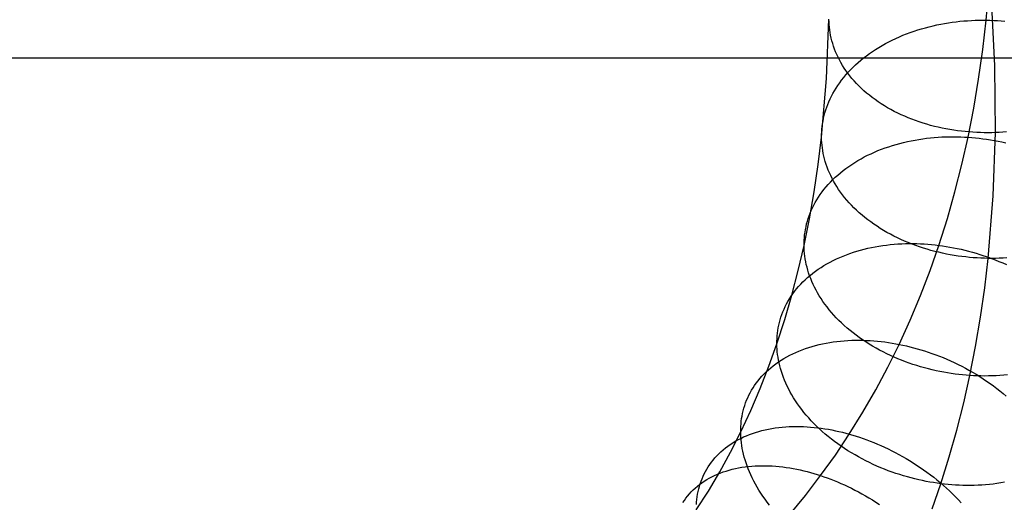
# Model space of a CAD drawing. Extents: x -10 to 451, y 0 to 260.
# Tile 39 of 61: x 309 to 400, y 89 to 134. Entities that reach past the tile are written whole.
import ezdxf

# ---------------------------------------------------------------- set-up
doc = ezdxf.new("R2010")
doc.units = 0
doc.layers.add('LIVELLO_04', color=200, linetype='CONTINUOUS')
doc.layers.add('PREDEFINITO', color=7, linetype='CONTINUOUS')

msp = doc.modelspace()

# ---------------------------------------------------------------- linework, layer by layer
at = {"layer": 'LIVELLO_04'}
for p, q in [((398.01, 133.496, 753.156), (398.478, 139.299, 747.36)), ((398.804, 129.28, 713.291), (398.497, 135.504, 707.073)), ((383.234, 128.085, 736.397), (383.45, 133.583, 730.905)), ((383.455, 133.338, 730.661), (383.45, 133.583, 730.905)), ((383.469, 133.092, 730.414), (383.455, 133.338, 730.661)), ((383.49, 132.843, 730.165), (383.469, 133.092, 730.414)), ((393.082, 132.972, 752.466), (393.439, 133.051, 752.557)), ((393.439, 133.051, 752.557), (393.795, 133.124, 752.642)), ((393.795, 133.124, 752.642), (394.152, 133.19, 752.72)), ((394.152, 133.19, 752.72), (394.509, 133.249, 752.791)), ((394.509, 133.249, 752.791), (394.866, 133.301, 752.855)), ((394.866, 133.301, 752.855), (395.222, 133.347, 752.913)), ((395.222, 133.347, 752.913), (395.577, 133.387, 752.965)), ((395.577, 133.387, 752.965), (395.931, 133.421, 753.01)), ((395.931, 133.421, 753.01), (396.283, 133.448, 753.049)), ((396.283, 133.448, 753.049), (396.633, 133.469, 753.082)), ((396.633, 133.469, 753.082), (396.981, 133.484, 753.109)), ((396.981, 133.484, 753.109), (397.326, 133.494, 753.13)), ((397.326, 133.494, 753.13), (397.67, 133.498, 753.146)), ((397.67, 133.498, 753.146), (398.01, 133.496, 753.156)), ((397.689, 130.764, 755.884), (398.01, 133.496, 753.156)), ((398.01, 133.496, 753.156), (398.35, 133.489, 753.16)), ((398.35, 133.489, 753.16), (398.693, 133.476, 753.159)), ((398.693, 133.476, 753.159), (399.039, 133.458, 753.152)), ((399.039, 133.458, 753.152), (399.387, 133.434, 753.14)), ((399.387, 133.434, 753.14), (399.738, 133.404, 753.122)), ((383.519, 132.594, 729.914), (383.49, 132.843, 730.165)), ((383.557, 132.343, 729.661), (383.519, 132.594, 729.914)), ((383.603, 132.091, 729.406), (383.557, 132.343, 729.661)), ((390.3, 132.092, 751.493), (390.638, 132.226, 751.638)), ((390.638, 132.226, 751.638), (390.979, 132.353, 751.777)), ((390.979, 132.353, 751.777), (391.324, 132.473, 751.909)), ((391.324, 132.473, 751.909), (391.671, 132.587, 752.034)), ((391.671, 132.587, 752.034), (392.021, 132.694, 752.152)), ((392.021, 132.694, 752.152), (392.373, 132.793, 752.264)), ((392.373, 132.793, 752.264), (392.727, 132.886, 752.368)), ((392.727, 132.886, 752.368), (393.082, 132.972, 752.466)), ((383.658, 131.838, 729.151), (383.603, 132.091, 729.406)), ((383.721, 131.584, 728.894), (383.658, 131.838, 729.151)), ((383.794, 131.33, 728.636), (383.721, 131.584, 728.894)), ((383.875, 131.076, 728.377), (383.794, 131.33, 728.636)), ((388.368, 131.152, 750.489), (388.677, 131.324, 750.672)), ((388.677, 131.324, 750.672), (388.991, 131.491, 750.848)), ((388.991, 131.491, 750.848), (389.311, 131.651, 751.019)), ((389.311, 131.651, 751.019), (389.636, 131.804, 751.184)), ((389.636, 131.804, 751.184), (389.966, 131.952, 751.342)), ((389.966, 131.952, 751.342), (390.3, 132.092, 751.493)), ((383.966, 130.822, 728.117), (383.875, 131.076, 728.377)), ((384.065, 130.568, 727.858), (383.966, 130.822, 728.117)), ((384.174, 130.314, 727.598), (384.065, 130.568, 727.858)), ((384.293, 130.062, 727.339), (384.174, 130.314, 727.598)), ((386.921, 130.202, 749.491), (387.197, 130.403, 749.701)), ((387.197, 130.403, 749.701), (387.479, 130.598, 749.906)), ((387.479, 130.598, 749.906), (387.769, 130.789, 750.106)), ((387.769, 130.789, 750.106), (388.065, 130.973, 750.3)), ((388.065, 130.973, 750.3), (388.368, 131.152, 750.489)), ((397.302, 128.045, 758.598), (397.689, 130.764, 755.884)), ((384.42, 129.81, 727.079), (384.293, 130.062, 727.339)), ((384.558, 129.559, 726.821), (384.42, 129.81, 727.079)), ((384.704, 129.31, 726.564), (384.558, 129.559, 726.821)), ((385.898, 129.349, 748.604), (386.142, 129.569, 748.833)), ((386.142, 129.569, 748.833), (386.394, 129.784, 749.056)), ((386.394, 129.784, 749.056), (386.654, 129.995, 749.276)), ((386.654, 129.995, 749.276), (386.921, 130.202, 749.491)), ((384.861, 129.063, 726.307), (384.704, 129.31, 726.564)), ((385.026, 128.818, 726.052), (384.861, 129.063, 726.307)), ((385.011, 128.428, 747.655), (385.22, 128.664, 747.898)), ((385.202, 128.575, 725.799), (385.026, 128.818, 726.052)), ((385.386, 128.335, 725.548), (385.202, 128.575, 725.799)), ((385.22, 128.664, 747.898), (385.437, 128.896, 748.137)), ((385.437, 128.896, 748.137), (385.663, 129.124, 748.372)), ((385.663, 129.124, 748.372), (385.898, 129.349, 748.604)), ((398.857, 123.08, 719.485), (398.804, 129.28, 713.291)), ((382.769, 122.658, 741.816), (383.234, 128.085, 736.397)), ((384.27, 127.457, 746.66), (384.441, 127.704, 746.912)), ((384.441, 127.704, 746.912), (384.622, 127.948, 747.162)), ((384.622, 127.948, 747.162), (384.812, 128.19, 747.41)), ((384.812, 128.19, 747.41), (385.011, 128.428, 747.655)), ((385.58, 128.098, 725.3), (385.386, 128.335, 725.548)), ((385.783, 127.864, 725.053), (385.58, 128.098, 725.3)), ((385.995, 127.633, 724.81), (385.783, 127.864, 725.053)), ((386.216, 127.405, 724.57), (385.995, 127.633, 724.81)), ((396.846, 125.341, 761.298), (397.302, 128.045, 758.598)), ((383.68, 126.452, 745.637), (383.813, 126.706, 745.894)), ((383.813, 126.706, 745.894), (383.956, 126.958, 746.151)), ((383.956, 126.958, 746.151), (384.108, 127.209, 746.406)), ((384.108, 127.209, 746.406), (384.27, 127.457, 746.66)), ((386.446, 127.182, 724.333), (386.216, 127.405, 724.57)), ((386.684, 126.963, 724.1), (386.446, 127.182, 724.333)), ((386.931, 126.748, 723.87), (386.684, 126.963, 724.1)), ((387.187, 126.538, 723.645), (386.931, 126.748, 723.87)), ((383.337, 125.687, 744.86), (383.442, 125.942, 745.119)), ((383.442, 125.942, 745.119), (383.556, 126.198, 745.378)), ((383.556, 126.198, 745.378), (383.68, 126.452, 745.637)), ((387.45, 126.333, 723.424), (387.187, 126.538, 723.645)), ((387.721, 126.132, 723.208), (387.45, 126.333, 723.424)), ((387.999, 125.938, 722.996), (387.721, 126.132, 723.208)), ((388.285, 125.748, 722.789), (387.999, 125.938, 722.996)), ((388.577, 125.564, 722.588), (388.285, 125.748, 722.789)), ((383.009, 124.663, 743.826), (383.077, 124.918, 744.084)), ((383.077, 124.918, 744.084), (383.155, 125.174, 744.342)), ((383.155, 125.174, 744.342), (383.241, 125.43, 744.601)), ((383.241, 125.43, 744.601), (383.337, 125.687, 744.86)), ((388.876, 125.386, 722.392), (388.577, 125.564, 722.588)), ((389.182, 125.214, 722.202), (388.876, 125.386, 722.392)), ((389.493, 125.048, 722.018), (389.182, 125.214, 722.202)), ((389.81, 124.889, 721.839), (389.493, 125.048, 722.018)), ((390.133, 124.736, 721.667), (389.81, 124.889, 721.839)), ((396.319, 122.652, 763.982), (396.846, 125.341, 761.298)), ((382.857, 123.901, 743.06), (382.899, 124.154, 743.314)), ((382.899, 124.154, 743.314), (382.95, 124.408, 743.57)), ((382.95, 124.408, 743.57), (383.009, 124.663, 743.826)), ((390.46, 124.589, 721.501), (390.133, 124.736, 721.667)), ((390.792, 124.449, 721.341), (390.46, 124.589, 721.501)), ((391.128, 124.316, 721.187), (390.792, 124.449, 721.341)), ((391.468, 124.19, 721.04), (391.128, 124.316, 721.187)), ((391.811, 124.07, 720.9), (391.468, 124.19, 721.04)), ((392.158, 123.957, 720.767), (391.811, 124.07, 720.9)), ((392.507, 123.851, 720.64), (392.158, 123.957, 720.767)), ((382.771, 122.903, 742.061), (382.781, 123.15, 742.308)), ((382.781, 123.15, 742.308), (382.798, 123.399, 742.557)), ((382.798, 123.399, 742.557), (382.823, 123.649, 742.807)), ((382.823, 123.649, 742.807), (382.857, 123.901, 743.06)), ((392.859, 123.752, 720.52), (392.507, 123.851, 720.64)), ((393.212, 123.66, 720.406), (392.859, 123.752, 720.52)), ((393.567, 123.575, 720.3), (393.212, 123.66, 720.406)), ((393.924, 123.497, 720.2), (393.567, 123.575, 720.3)), ((394.281, 123.425, 720.107), (393.924, 123.497, 720.2)), ((394.639, 123.361, 720.021), (394.281, 123.425, 720.107)), ((394.997, 123.303, 719.941), (394.639, 123.361, 720.021)), ((395.355, 123.251, 719.868), (394.997, 123.303, 719.941)), ((395.712, 123.207, 719.802), (395.355, 123.251, 719.868)), ((396.068, 123.168, 719.742), (395.712, 123.207, 719.802)), ((396.424, 123.136, 719.688), (396.068, 123.168, 719.742)), ((396.778, 123.111, 719.641), (396.424, 123.136, 719.688)), ((397.13, 123.091, 719.6), (396.778, 123.111, 719.641)), ((397.481, 123.077, 719.566), (397.13, 123.091, 719.6)), ((397.829, 123.07, 719.537), (397.481, 123.077, 719.566)), ((398.174, 123.068, 719.514), (397.829, 123.07, 719.537)), ((398.517, 123.071, 719.497), (398.174, 123.068, 719.514)), ((398.857, 123.08, 719.485), (398.517, 123.071, 719.497)), ((398.655, 117.236, 725.323), (398.857, 123.08, 719.485)), ((399.197, 123.095, 719.479), (398.857, 123.08, 719.485)), ((399.54, 123.115, 719.478), (399.197, 123.095, 719.479)), ((399.886, 123.141, 719.483), (399.54, 123.115, 719.478)), ((382.457, 120.117, 744.354), (382.769, 122.658, 741.816)), ((382.769, 122.658, 741.816), (382.771, 122.903, 742.061)), ((382.775, 122.413, 741.572), (382.769, 122.658, 741.816)), ((382.788, 122.166, 741.325), (382.775, 122.413, 741.572)), ((382.81, 121.917, 741.077), (382.788, 122.166, 741.325)), ((390.009, 122.081, 762.523), (390.357, 122.169, 762.66)), ((390.357, 122.169, 762.66), (390.708, 122.25, 762.79)), ((390.708, 122.25, 762.79), (391.06, 122.324, 762.914)), ((391.06, 122.324, 762.914), (391.414, 122.391, 763.03)), ((391.414, 122.391, 763.03), (391.768, 122.451, 763.14)), ((391.768, 122.451, 763.14), (392.123, 122.505, 763.244)), ((392.123, 122.505, 763.244), (392.479, 122.551, 763.341)), ((392.479, 122.551, 763.341), (392.834, 122.591, 763.431)), ((392.834, 122.591, 763.431), (393.189, 122.625, 763.514)), ((393.189, 122.625, 763.514), (393.544, 122.652, 763.591)), ((393.544, 122.652, 763.591), (393.897, 122.673, 763.662)), ((393.897, 122.673, 763.662), (394.249, 122.687, 763.726)), ((394.249, 122.687, 763.726), (394.599, 122.696, 763.783)), ((394.599, 122.696, 763.783), (394.948, 122.699, 763.835)), ((394.948, 122.699, 763.835), (395.295, 122.695, 763.881)), ((395.295, 122.695, 763.881), (395.639, 122.686, 763.92)), ((395.639, 122.686, 763.92), (395.98, 122.672, 763.954)), ((395.751, 120.12, 766.51), (396.319, 122.652, 763.982)), ((395.98, 122.672, 763.954), (396.319, 122.652, 763.982)), ((396.319, 122.652, 763.982), (396.658, 122.627, 764.004)), ((396.658, 122.627, 764.004), (396.999, 122.596, 764.021)), ((396.999, 122.596, 764.021), (397.344, 122.56, 764.033)), ((397.344, 122.56, 764.033), (397.69, 122.517, 764.039)), ((397.69, 122.517, 764.039), (398.04, 122.468, 764.04)), ((398.04, 122.468, 764.04), (398.39, 122.413, 764.034)), ((398.39, 122.413, 764.034), (398.743, 122.352, 764.023)), ((398.743, 122.352, 764.023), (399.097, 122.284, 764.005)), ((399.097, 122.284, 764.005), (399.452, 122.21, 763.981)), ((399.452, 122.21, 763.981), (399.808, 122.129, 763.95)), ((382.839, 121.666, 740.828), (382.81, 121.917, 741.077)), ((382.877, 121.413, 740.576), (382.839, 121.666, 740.828)), ((382.923, 121.159, 740.324), (382.877, 121.413, 740.576)), ((387.341, 121.127, 761.195), (387.659, 121.27, 761.382)), ((387.659, 121.27, 761.382), (387.983, 121.407, 761.564)), ((387.983, 121.407, 761.564), (388.311, 121.536, 761.74)), ((388.311, 121.536, 761.74), (388.643, 121.659, 761.909)), ((388.643, 121.659, 761.909), (388.98, 121.775, 762.072)), ((388.98, 121.775, 762.072), (389.32, 121.884, 762.229)), ((389.32, 121.884, 762.229), (389.663, 121.986, 762.379)), ((389.663, 121.986, 762.379), (390.009, 122.081, 762.523)), ((382.978, 120.904, 740.071), (382.923, 121.159, 740.324)), ((383.041, 120.647, 739.817), (382.978, 120.904, 740.071)), ((383.114, 120.39, 739.562), (383.041, 120.647, 739.817)), ((383.195, 120.132, 739.307), (383.114, 120.39, 739.562)), ((385.554, 120.135, 759.952), (385.835, 120.316, 760.172)), ((385.835, 120.316, 760.172), (386.124, 120.49, 760.387)), ((386.124, 120.49, 760.387), (386.419, 120.659, 760.597)), ((386.419, 120.659, 760.597), (386.72, 120.821, 760.802)), ((386.72, 120.821, 760.802), (387.028, 120.978, 761.001)), ((387.028, 120.978, 761.001), (387.341, 121.127, 761.195)), ((382.084, 117.597, 746.87), (382.457, 120.117, 744.354)), ((383.286, 119.874, 739.052), (383.195, 120.132, 739.307)), ((383.385, 119.615, 738.797), (383.286, 119.874, 739.052)), ((383.494, 119.356, 738.542), (383.385, 119.615, 738.797)), ((384.504, 119.357, 759.027), (384.755, 119.56, 759.264)), ((384.755, 119.56, 759.264), (385.014, 119.757, 759.498)), ((385.014, 119.757, 759.498), (385.28, 119.949, 759.727)), ((385.28, 119.949, 759.727), (385.554, 120.135, 759.952)), ((395.114, 117.605, 769.019), (395.751, 120.12, 766.51)), ((383.379, 118.277, 757.79), (383.586, 118.502, 758.043)), ((383.613, 119.098, 738.288), (383.494, 119.356, 738.542)), ((383.586, 118.502, 758.043), (383.803, 118.722, 758.294)), ((383.741, 118.84, 738.035), (383.613, 119.098, 738.288)), ((383.878, 118.583, 737.783), (383.741, 118.84, 738.035)), ((383.803, 118.722, 758.294), (384.028, 118.938, 758.541)), ((384.025, 118.328, 737.533), (383.878, 118.583, 737.783)), ((384.028, 118.938, 758.541), (384.262, 119.15, 758.786)), ((384.262, 119.15, 758.786), (384.504, 119.357, 759.027)), ((381.648, 115.1, 749.363), (382.084, 117.597, 746.87)), ((382.641, 117.346, 756.755), (382.811, 117.583, 757.016)), ((382.811, 117.583, 757.016), (382.991, 117.818, 757.276)), ((382.991, 117.818, 757.276), (383.18, 118.049, 757.534)), ((383.18, 118.049, 757.534), (383.379, 118.277, 757.79)), ((384.181, 118.073, 737.284), (384.025, 118.328, 737.533)), ((384.347, 117.82, 737.037), (384.181, 118.073, 737.284)), ((384.522, 117.569, 736.792), (384.347, 117.82, 737.037)), ((384.707, 117.32, 736.55), (384.522, 117.569, 736.792)), ((394.406, 115.11, 771.509), (395.114, 117.605, 769.019)), ((382.186, 116.619, 755.964), (382.328, 116.863, 756.229)), ((382.328, 116.863, 756.229), (382.48, 117.106, 756.492)), ((382.48, 117.106, 756.492), (382.641, 117.346, 756.755)), ((384.901, 117.074, 736.31), (384.707, 117.32, 736.55)), ((385.104, 116.83, 736.073), (384.901, 117.074, 736.31)), ((385.316, 116.589, 735.84), (385.104, 116.83, 736.073)), ((398.186, 111.43, 731.121), (398.655, 117.236, 725.323)), ((381.712, 115.625, 754.905), (381.816, 115.876, 755.17)), ((381.816, 115.876, 755.17), (381.93, 116.125, 755.435)), ((381.93, 116.125, 755.435), (382.053, 116.373, 755.7)), ((382.053, 116.373, 755.7), (382.186, 116.619, 755.964)), ((385.537, 116.352, 735.61), (385.316, 116.589, 735.84)), ((385.767, 116.117, 735.384), (385.537, 116.352, 735.61)), ((386.006, 115.887, 735.162), (385.767, 116.117, 735.384)), ((386.253, 115.661, 734.944), (386.006, 115.887, 735.162)), ((381.147, 112.628, 751.83), (381.648, 115.1, 749.363)), ((381.386, 114.619, 753.853), (381.453, 114.871, 754.115)), ((381.453, 114.871, 754.115), (381.53, 115.123, 754.377)), ((381.53, 115.123, 754.377), (381.616, 115.374, 754.641)), ((381.616, 115.374, 754.641), (381.712, 115.625, 754.905)), ((386.509, 115.438, 734.731), (386.253, 115.661, 734.944)), ((386.772, 115.221, 734.522), (386.509, 115.438, 734.731)), ((387.043, 115.008, 734.318), (386.772, 115.221, 734.522)), ((387.321, 114.8, 734.12), (387.043, 115.008, 734.318)), ((393.626, 112.637, 773.977), (394.406, 115.11, 771.509)), ((381.234, 113.865, 753.079), (381.276, 114.116, 753.335)), ((381.276, 114.116, 753.335), (381.326, 114.367, 753.593)), ((381.326, 114.367, 753.593), (381.386, 114.619, 753.853)), ((387.607, 114.597, 733.927), (387.321, 114.8, 734.12)), ((387.9, 114.399, 733.739), (387.607, 114.597, 733.927)), ((388.199, 114.207, 733.558), (387.9, 114.399, 733.739)), ((388.505, 114.021, 733.382), (388.199, 114.207, 733.558)), ((388.817, 113.84, 733.212), (388.505, 114.021, 733.382)), ((381.149, 112.873, 752.075), (381.158, 113.119, 752.322)), ((381.158, 113.119, 752.322), (381.175, 113.366, 752.572)), ((381.175, 113.366, 752.572), (381.201, 113.615, 752.824)), ((381.201, 113.615, 752.824), (381.234, 113.865, 753.079)), ((389.134, 113.666, 733.048), (388.817, 113.84, 733.212)), ((389.456, 113.497, 732.891), (389.134, 113.666, 733.048)), ((389.784, 113.335, 732.74), (389.456, 113.497, 732.891)), ((390.116, 113.18, 732.596), (389.784, 113.335, 732.74)), ((390.452, 113.031, 732.459), (390.116, 113.18, 732.596)), ((390.793, 112.888, 732.328), (390.452, 113.031, 732.459)), ((380.61, 110.309, 754.144), (381.147, 112.628, 751.83)), ((381.147, 112.628, 751.83), (381.149, 112.873, 752.075)), ((381.152, 112.383, 751.586), (381.147, 112.628, 751.83)), ((381.166, 112.135, 751.34), (381.152, 112.383, 751.586)), ((381.187, 111.885, 751.093), (381.166, 112.135, 751.34)), ((385.711, 112, 771.256), (386.04, 112.103, 771.446)), ((386.04, 112.103, 771.446), (386.372, 112.199, 771.629)), ((386.372, 112.199, 771.629), (386.708, 112.287, 771.806)), ((386.708, 112.287, 771.806), (387.048, 112.368, 771.976)), ((387.048, 112.368, 771.976), (387.389, 112.443, 772.141)), ((387.389, 112.443, 772.141), (387.734, 112.51, 772.298)), ((387.734, 112.51, 772.298), (388.08, 112.57, 772.45)), ((388.08, 112.57, 772.45), (388.428, 112.623, 772.594)), ((388.428, 112.623, 772.594), (388.778, 112.669, 772.732)), ((388.778, 112.669, 772.732), (389.128, 112.708, 772.863)), ((389.128, 112.708, 772.863), (389.479, 112.74, 772.988)), ((389.479, 112.74, 772.988), (389.83, 112.765, 773.106)), ((389.83, 112.765, 773.106), (390.182, 112.784, 773.217)), ((390.182, 112.784, 773.217), (390.533, 112.797, 773.322)), ((390.533, 112.797, 773.322), (390.883, 112.802, 773.42)), ((391.136, 112.752, 732.204), (390.793, 112.888, 732.328)), ((390.883, 112.802, 773.42), (391.232, 112.802, 773.512)), ((391.483, 112.623, 732.086), (391.136, 112.752, 732.204)), ((391.232, 112.802, 773.512), (391.58, 112.796, 773.597)), ((391.832, 112.501, 731.976), (391.483, 112.623, 732.086)), ((391.58, 112.796, 773.597), (391.926, 112.783, 773.676)), ((392.184, 112.385, 731.872), (391.832, 112.501, 731.976)), ((391.926, 112.783, 773.676), (392.271, 112.765, 773.748)), ((392.538, 112.277, 731.776), (392.184, 112.385, 731.872)), ((392.271, 112.765, 773.748), (392.613, 112.741, 773.814)), ((392.893, 112.175, 731.686), (392.538, 112.277, 731.776)), ((392.613, 112.741, 773.814), (392.954, 112.711, 773.874)), ((392.814, 110.307, 776.301), (393.626, 112.637, 773.977)), ((393.25, 112.08, 731.603), (392.893, 112.175, 731.686)), ((392.954, 112.711, 773.874), (393.291, 112.677, 773.928)), ((393.607, 111.991, 731.527), (393.25, 112.08, 731.603)), ((393.291, 112.677, 773.928), (393.626, 112.637, 773.977)), ((393.626, 112.637, 773.977), (393.961, 112.591, 774.019)), ((393.961, 112.591, 774.019), (394.298, 112.54, 774.057)), ((394.298, 112.54, 774.057), (394.639, 112.483, 774.089)), ((394.639, 112.483, 774.089), (394.981, 112.419, 774.116)), ((394.981, 112.419, 774.116), (395.326, 112.349, 774.137)), ((395.326, 112.349, 774.137), (395.673, 112.274, 774.153)), ((395.673, 112.274, 774.153), (396.022, 112.191, 774.162)), ((396.022, 112.191, 774.162), (396.372, 112.102, 774.165)), ((396.372, 112.102, 774.165), (396.723, 112.007, 774.162)), ((381.216, 111.632, 750.845), (381.187, 111.885, 751.093)), ((381.254, 111.378, 750.596), (381.216, 111.632, 750.845)), ((381.3, 111.121, 750.346), (381.254, 111.378, 750.596)), ((383.55, 111.085, 769.772), (383.841, 111.236, 770)), ((383.841, 111.236, 770), (384.139, 111.381, 770.223)), ((384.139, 111.381, 770.223), (384.443, 111.518, 770.441)), ((384.443, 111.518, 770.441), (384.752, 111.649, 770.653)), ((384.752, 111.649, 770.653), (385.067, 111.773, 770.86)), ((385.067, 111.773, 770.86), (385.387, 111.89, 771.061)), ((385.387, 111.89, 771.061), (385.711, 112, 771.256)), ((393.965, 111.91, 731.457), (393.607, 111.991, 731.527)), ((394.323, 111.835, 731.395), (393.965, 111.91, 731.457)), ((394.681, 111.767, 731.339), (394.323, 111.835, 731.395)), ((395.039, 111.705, 731.289), (394.681, 111.767, 731.339)), ((395.396, 111.65, 731.246), (395.039, 111.705, 731.289)), ((395.751, 111.601, 731.209), (395.396, 111.65, 731.246)), ((396.106, 111.559, 731.179), (395.751, 111.601, 731.209)), ((396.458, 111.522, 731.155), (396.106, 111.559, 731.179)), ((396.809, 111.492, 731.136), (396.458, 111.522, 731.155)), ((396.723, 112.007, 774.162), (397.075, 111.905, 774.153)), ((397.157, 111.468, 731.124), (396.809, 111.492, 731.136)), ((397.075, 111.905, 774.153), (397.427, 111.796, 774.137)), ((397.503, 111.45, 731.117), (397.157, 111.468, 731.124)), ((397.427, 111.796, 774.137), (397.779, 111.681, 774.115)), ((397.846, 111.437, 731.116), (397.503, 111.45, 731.117)), ((397.779, 111.681, 774.115), (398.131, 111.559, 774.086)), ((398.186, 111.43, 731.121), (397.846, 111.437, 731.116)), ((397.866, 108.697, 733.85), (398.186, 111.43, 731.121)), ((398.131, 111.559, 774.086), (398.483, 111.431, 774.05)), ((398.527, 111.429, 731.131), (398.186, 111.43, 731.121)), ((398.483, 111.431, 774.05), (398.834, 111.295, 774.007)), ((398.87, 111.432, 731.146), (398.527, 111.429, 731.131)), ((398.834, 111.295, 774.007), (399.184, 111.154, 773.957)), ((399.215, 111.442, 731.167), (398.87, 111.432, 731.146)), ((399.563, 111.457, 731.194), (399.215, 111.442, 731.167)), ((399.914, 111.478, 731.227), (399.563, 111.457, 731.194)), ((380.013, 108.017, 756.431), (380.61, 110.309, 754.144)), ((381.354, 110.863, 750.095), (381.3, 111.121, 750.346)), ((381.418, 110.603, 749.845), (381.354, 110.863, 750.095)), ((381.49, 110.342, 749.594), (381.418, 110.603, 749.845)), ((381.571, 110.079, 749.343), (381.49, 110.342, 749.594)), ((382.197, 110.237, 768.568), (382.452, 110.418, 768.817)), ((382.452, 110.418, 768.817), (382.716, 110.594, 769.062)), ((382.716, 110.594, 769.062), (382.987, 110.764, 769.303)), ((382.987, 110.764, 769.303), (383.265, 110.928, 769.54)), ((383.265, 110.928, 769.54), (383.55, 111.085, 769.772)), ((391.933, 108.001, 778.601), (392.814, 110.307, 776.301)), ((399.184, 111.154, 773.957), (399.532, 111.005, 773.9)), ((399.532, 111.005, 773.9), (399.878, 110.85, 773.836)), ((381.042, 109.249, 767.276), (381.255, 109.456, 767.54)), ((381.255, 109.456, 767.54), (381.478, 109.659, 767.801)), ((381.478, 109.659, 767.801), (381.709, 109.857, 768.06)), ((381.661, 109.816, 749.093), (381.571, 110.079, 749.343)), ((381.76, 109.552, 748.843), (381.661, 109.816, 749.093)), ((381.709, 109.857, 768.06), (381.949, 110.049, 768.315)), ((381.869, 109.288, 748.594), (381.76, 109.552, 748.843)), ((381.949, 110.049, 768.315), (382.197, 110.237, 768.568)), ((380.276, 108.377, 766.203), (380.453, 108.601, 766.474)), ((380.453, 108.601, 766.474), (380.64, 108.821, 766.743)), ((380.64, 108.821, 766.743), (380.836, 109.037, 767.01)), ((380.836, 109.037, 767.01), (381.042, 109.249, 767.276)), ((381.987, 109.023, 748.346), (381.869, 109.288, 748.594)), ((382.114, 108.759, 748.1), (381.987, 109.023, 748.346)), ((382.251, 108.495, 747.855), (382.114, 108.759, 748.1)), ((382.397, 108.231, 747.612), (382.251, 108.495, 747.855)), ((397.479, 105.977, 736.566), (397.866, 108.697, 733.85)), ((379.354, 105.754, 758.689), (380.013, 108.017, 756.431)), ((379.658, 107.45, 765.114), (379.798, 107.686, 765.387)), ((379.798, 107.686, 765.387), (379.948, 107.92, 765.659)), ((379.948, 107.92, 765.659), (380.107, 108.15, 765.932)), ((380.107, 108.15, 765.932), (380.276, 108.377, 766.203)), ((382.552, 107.968, 747.372), (382.397, 108.231, 747.612)), ((382.718, 107.707, 747.133), (382.552, 107.968, 747.372)), ((382.892, 107.446, 746.898), (382.718, 107.707, 747.133)), ((390.98, 105.72, 780.875), (391.933, 108.001, 778.601)), ((379.189, 106.485, 764.026), (379.292, 106.729, 764.297)), ((379.292, 106.729, 764.297), (379.405, 106.971, 764.568)), ((379.405, 106.971, 764.568), (379.526, 107.212, 764.841)), ((379.526, 107.212, 764.841), (379.658, 107.45, 765.114)), ((383.076, 107.188, 746.665), (382.892, 107.446, 746.898)), ((383.269, 106.931, 746.436), (383.076, 107.188, 746.665)), ((383.471, 106.676, 746.21), (383.269, 106.931, 746.436)), ((383.682, 106.424, 745.988), (383.471, 106.676, 746.21)), ((378.631, 103.522, 760.916), (379.354, 105.754, 758.689)), ((378.867, 105.499, 762.954), (378.934, 105.746, 763.22)), ((378.934, 105.746, 763.22), (379.01, 105.994, 763.487)), ((379.01, 105.994, 763.487), (379.095, 106.24, 763.756)), ((379.095, 106.24, 763.756), (379.189, 106.485, 764.026)), ((383.903, 106.175, 745.77), (383.682, 106.424, 745.988)), ((384.132, 105.929, 745.556), (383.903, 106.175, 745.77)), ((384.369, 105.686, 745.346), (384.132, 105.929, 745.556)), ((389.955, 103.467, 783.122), (390.98, 105.72, 780.875)), ((397.023, 103.271, 739.267), (397.479, 105.977, 736.566)), ((378.717, 104.754, 762.171), (378.758, 105.002, 762.43)), ((378.758, 105.002, 762.43), (378.808, 105.251, 762.691)), ((378.808, 105.251, 762.691), (378.867, 105.499, 762.954)), ((384.615, 105.446, 745.141), (384.369, 105.686, 745.346)), ((384.869, 105.21, 744.942), (384.615, 105.446, 745.141)), ((385.131, 104.979, 744.747), (384.869, 105.21, 744.942)), ((385.401, 104.751, 744.558), (385.131, 104.979, 744.747)), ((378.633, 103.767, 761.161), (378.642, 104.012, 761.409)), ((378.642, 104.012, 761.409), (378.659, 104.259, 761.66)), ((378.659, 104.259, 761.66), (378.684, 104.506, 761.914)), ((378.684, 104.506, 761.914), (378.717, 104.754, 762.171)), ((385.679, 104.529, 744.374), (385.401, 104.751, 744.558)), ((385.963, 104.31, 744.196), (385.679, 104.529, 744.374)), ((386.254, 104.097, 744.024), (385.963, 104.31, 744.196)), ((386.553, 103.889, 743.858), (386.254, 104.097, 744.024)), ((386.857, 103.687, 743.699), (386.553, 103.889, 743.858)), ((377.883, 101.431, 763.003), (378.631, 103.522, 760.916)), ((378.631, 103.522, 760.916), (378.633, 103.767, 761.161)), ((378.636, 103.277, 760.672), (378.631, 103.522, 760.916)), ((378.65, 103.028, 760.427), (378.636, 103.277, 760.672)), ((378.671, 102.777, 760.182), (378.65, 103.028, 760.427)), ((380.97, 102.963, 778.973), (381.273, 103.073, 779.206)), ((381.273, 103.073, 779.206), (381.581, 103.176, 779.434)), ((381.581, 103.176, 779.434), (381.894, 103.272, 779.656)), ((381.894, 103.272, 779.656), (382.211, 103.36, 779.873)), ((382.211, 103.36, 779.873), (382.532, 103.441, 780.085)), ((382.532, 103.441, 780.085), (382.858, 103.514, 780.29)), ((382.858, 103.514, 780.29), (383.186, 103.58, 780.49)), ((383.186, 103.58, 780.49), (383.518, 103.639, 780.683)), ((383.518, 103.639, 780.683), (383.853, 103.69, 780.87)), ((383.853, 103.69, 780.87), (384.19, 103.734, 781.051)), ((384.19, 103.734, 781.051), (384.529, 103.771, 781.225)), ((384.529, 103.771, 781.225), (384.869, 103.801, 781.393)), ((384.869, 103.801, 781.393), (385.211, 103.823, 781.554)), ((385.211, 103.823, 781.554), (385.554, 103.839, 781.709)), ((385.554, 103.839, 781.709), (385.898, 103.848, 781.857)), ((385.898, 103.848, 781.857), (386.241, 103.85, 781.998)), ((386.241, 103.85, 781.998), (386.585, 103.845, 782.133)), ((386.585, 103.845, 782.133), (386.928, 103.834, 782.261)), ((387.167, 103.49, 743.545), (386.857, 103.687, 743.699)), ((386.928, 103.834, 782.261), (387.271, 103.816, 782.383)), ((387.483, 103.298, 743.399), (387.167, 103.49, 743.545)), ((387.271, 103.816, 782.383), (387.613, 103.793, 782.497)), ((387.804, 103.113, 743.259), (387.483, 103.298, 743.399)), ((387.613, 103.793, 782.497), (387.953, 103.763, 782.606)), ((388.13, 102.934, 743.125), (387.804, 103.113, 743.259)), ((387.953, 103.763, 782.606), (388.292, 103.727, 782.708)), ((388.292, 103.727, 782.708), (388.629, 103.686, 782.803)), ((388.629, 103.686, 782.803), (388.964, 103.639, 782.892)), ((388.905, 101.343, 785.24), (389.955, 103.467, 783.122)), ((388.964, 103.639, 782.892), (389.297, 103.587, 782.975)), ((389.297, 103.587, 782.975), (389.627, 103.53, 783.051)), ((389.627, 103.53, 783.051), (389.955, 103.467, 783.122)), ((389.955, 103.467, 783.122), (390.282, 103.399, 783.187)), ((390.282, 103.399, 783.187), (390.613, 103.326, 783.247)), ((390.613, 103.326, 783.247), (390.946, 103.245, 783.302)), ((390.946, 103.245, 783.302), (391.281, 103.159, 783.352)), ((391.281, 103.159, 783.352), (391.619, 103.066, 783.396)), ((391.619, 103.066, 783.396), (391.958, 102.967, 783.434)), ((391.958, 102.967, 783.434), (392.299, 102.862, 783.467)), ((396.495, 100.582, 741.952), (397.023, 103.271, 739.267)), ((378.7, 102.523, 759.935), (378.671, 102.777, 760.182)), ((378.737, 102.266, 759.688), (378.7, 102.523, 759.935)), ((378.782, 102.007, 759.441), (378.737, 102.266, 759.688)), ((379.022, 101.997, 777.216), (379.28, 102.155, 777.479)), ((379.28, 102.155, 777.479), (379.545, 102.306, 777.738)), ((379.545, 102.306, 777.738), (379.817, 102.452, 777.994)), ((379.817, 102.452, 777.994), (380.096, 102.59, 778.245)), ((380.096, 102.59, 778.245), (380.381, 102.721, 778.492)), ((380.381, 102.721, 778.492), (380.673, 102.846, 778.735)), ((380.673, 102.846, 778.735), (380.97, 102.963, 778.973)), ((388.461, 102.76, 742.999), (388.13, 102.934, 743.125)), ((388.795, 102.593, 742.879), (388.461, 102.76, 742.999)), ((389.134, 102.433, 742.766), (388.795, 102.593, 742.879)), ((389.476, 102.279, 742.66), (389.134, 102.433, 742.766)), ((389.821, 102.131, 742.561), (389.476, 102.279, 742.66)), ((390.169, 101.99, 742.469), (389.821, 102.131, 742.561)), ((392.299, 102.862, 783.467), (392.642, 102.749, 783.494)), ((392.642, 102.749, 783.494), (392.985, 102.631, 783.514)), ((392.985, 102.631, 783.514), (393.329, 102.505, 783.528)), ((393.329, 102.505, 783.528), (393.674, 102.373, 783.536)), ((393.674, 102.373, 783.536), (394.019, 102.234, 783.537)), ((394.019, 102.234, 783.537), (394.363, 102.089, 783.532)), ((394.363, 102.089, 783.532), (394.708, 101.937, 783.519)), ((377.077, 99.372, 765.057), (377.883, 101.431, 763.003)), ((377.851, 101.115, 775.859), (378.069, 101.303, 776.135)), ((378.069, 101.303, 776.135), (378.295, 101.485, 776.409)), ((378.295, 101.485, 776.409), (378.53, 101.661, 776.681)), ((378.53, 101.661, 776.681), (378.772, 101.832, 776.95)), ((378.772, 101.832, 776.95), (379.022, 101.997, 777.216)), ((378.836, 101.745, 759.194), (378.782, 102.007, 759.441)), ((378.898, 101.482, 758.947), (378.836, 101.745, 759.194)), ((378.97, 101.216, 758.7), (378.898, 101.482, 758.947)), ((379.05, 100.949, 758.454), (378.97, 101.216, 758.7)), ((387.786, 99.247, 787.329), (388.905, 101.343, 785.24)), ((390.519, 101.856, 742.385), (390.169, 101.99, 742.469)), ((390.872, 101.729, 742.307), (390.519, 101.856, 742.385)), ((391.225, 101.608, 742.236), (390.872, 101.729, 742.307)), ((391.58, 101.494, 742.172), (391.225, 101.608, 742.236)), ((391.936, 101.386, 742.114), (391.58, 101.494, 742.172)), ((392.293, 101.286, 742.064), (391.936, 101.386, 742.114)), ((392.649, 101.192, 742.02), (392.293, 101.286, 742.064)), ((393.006, 101.105, 741.983), (392.649, 101.192, 742.02)), ((394.708, 101.937, 783.519), (395.051, 101.778, 783.5)), ((395.051, 101.778, 783.5), (395.393, 101.613, 783.473)), ((395.393, 101.613, 783.473), (395.734, 101.441, 783.439)), ((395.734, 101.441, 783.439), (396.072, 101.263, 783.398)), ((396.072, 101.263, 783.398), (396.409, 101.078, 783.35)), ((376.893, 100.102, 774.457), (377.067, 100.313, 774.739)), ((377.067, 100.313, 774.739), (377.25, 100.521, 775.021)), ((377.25, 100.521, 775.021), (377.441, 100.724, 775.302)), ((377.441, 100.724, 775.302), (377.642, 100.922, 775.581)), ((377.642, 100.922, 775.581), (377.851, 101.115, 775.859)), ((379.139, 100.681, 758.209), (379.05, 100.949, 758.454)), ((379.237, 100.411, 757.965), (379.139, 100.681, 758.209)), ((379.344, 100.14, 757.723), (379.237, 100.411, 757.965)), ((393.362, 101.024, 741.953), (393.006, 101.105, 741.983)), ((393.717, 100.95, 741.929), (393.362, 101.024, 741.953)), ((394.071, 100.882, 741.911), (393.717, 100.95, 741.929)), ((394.423, 100.821, 741.899), (394.071, 100.882, 741.911)), ((394.774, 100.766, 741.894), (394.423, 100.821, 741.899)), ((395.123, 100.717, 741.894), (394.774, 100.766, 741.894)), ((395.47, 100.674, 741.9), (395.123, 100.717, 741.894)), ((395.815, 100.638, 741.912), (395.47, 100.674, 741.9)), ((396.156, 100.607, 741.929), (395.815, 100.638, 741.912)), ((395.926, 98.048, 744.481), (396.495, 100.582, 741.952)), ((396.495, 100.582, 741.952), (396.156, 100.607, 741.929)), ((396.409, 101.078, 783.35), (396.742, 100.887, 783.295)), ((396.834, 100.562, 741.98), (396.495, 100.582, 741.952)), ((396.742, 100.887, 783.295), (397.073, 100.69, 783.232)), ((397.175, 100.548, 742.013), (396.834, 100.562, 741.98)), ((397.073, 100.69, 783.232), (397.401, 100.487, 783.161)), ((397.519, 100.539, 742.053), (397.175, 100.548, 742.013)), ((397.401, 100.487, 783.161), (397.725, 100.278, 783.083)), ((397.866, 100.535, 742.098), (397.519, 100.539, 742.053)), ((397.725, 100.278, 783.083), (398.044, 100.063, 782.998)), ((398.214, 100.538, 742.15), (397.866, 100.535, 742.098)), ((398.565, 100.547, 742.208), (398.214, 100.538, 742.15)), ((398.917, 100.561, 742.272), (398.565, 100.547, 742.208)), ((399.27, 100.582, 742.342), (398.917, 100.561, 742.272)), ((399.625, 100.609, 742.419), (399.27, 100.582, 742.342)), ((399.98, 100.643, 742.503), (399.625, 100.609, 742.419)), ((376.211, 97.347, 767.076), (377.077, 99.372, 765.057)), ((376.288, 99.216, 773.326), (376.425, 99.443, 773.608)), ((376.425, 99.443, 773.608), (376.572, 99.666, 773.891)), ((376.572, 99.666, 773.891), (376.728, 99.886, 774.174)), ((376.728, 99.886, 774.174), (376.893, 100.102, 774.457)), ((379.461, 99.869, 757.482), (379.344, 100.14, 757.723)), ((379.587, 99.596, 757.243), (379.461, 99.869, 757.482)), ((379.722, 99.324, 757.007), (379.587, 99.596, 757.243)), ((379.866, 99.052, 756.772), (379.722, 99.324, 757.007)), ((398.044, 100.063, 782.998), (398.36, 99.843, 782.906)), ((398.36, 99.843, 782.906), (398.67, 99.617, 782.806)), ((398.67, 99.617, 782.806), (398.976, 99.386, 782.699)), ((398.976, 99.386, 782.699), (399.276, 99.15, 782.584)), ((375.83, 98.283, 772.206), (375.931, 98.52, 772.484)), ((375.931, 98.52, 772.484), (376.041, 98.755, 772.764)), ((376.041, 98.755, 772.764), (376.16, 98.987, 773.044)), ((376.16, 98.987, 773.044), (376.288, 99.216, 773.326)), ((380.02, 98.78, 756.541), (379.866, 99.052, 756.772)), ((380.183, 98.508, 756.312), (380.02, 98.78, 756.541)), ((380.356, 98.238, 756.087), (380.183, 98.508, 756.312)), ((386.596, 97.183, 789.387), (387.786, 99.247, 787.329)), ((399.276, 99.15, 782.584), (399.57, 98.909, 782.463)), ((399.57, 98.909, 782.463), (399.858, 98.664, 782.334)), ((375.514, 97.318, 771.113), (375.58, 97.561, 771.383)), ((375.58, 97.561, 771.383), (375.654, 97.803, 771.655)), ((375.654, 97.803, 771.655), (375.738, 98.044, 771.93)), ((375.738, 98.044, 771.93), (375.83, 98.283, 772.206)), ((380.537, 97.968, 755.865), (380.356, 98.238, 756.087)), ((380.728, 97.7, 755.648), (380.537, 97.968, 755.865)), ((380.928, 97.433, 755.434), (380.728, 97.7, 755.648)), ((395.289, 95.532, 746.992), (395.926, 98.048, 744.481)), ((375.284, 95.358, 769.059), (376.211, 97.347, 767.076)), ((375.368, 96.584, 770.319), (375.408, 96.829, 770.581)), ((375.408, 96.829, 770.581), (375.457, 97.074, 770.846)), ((375.457, 97.074, 770.846), (375.514, 97.318, 771.113)), ((381.137, 97.169, 755.224), (380.928, 97.433, 755.434)), ((381.355, 96.906, 755.019), (381.137, 97.169, 755.224)), ((381.581, 96.646, 754.819), (381.355, 96.906, 755.019)), ((381.816, 96.389, 754.623), (381.581, 96.646, 754.819)), ((385.335, 95.152, 791.41), (386.596, 97.183, 789.387)), ((375.285, 95.602, 769.304), (375.294, 95.847, 769.553)), ((375.294, 95.847, 769.553), (375.311, 96.093, 769.805)), ((375.311, 96.093, 769.805), (375.336, 96.338, 770.06)), ((375.336, 96.338, 770.06), (375.368, 96.584, 770.319)), ((378.171, 95.674, 787.826), (378.485, 95.724, 788.055)), ((378.485, 95.724, 788.055), (378.802, 95.765, 788.279)), ((378.802, 95.765, 788.279), (379.122, 95.8, 788.497)), ((379.122, 95.8, 788.497), (379.445, 95.826, 788.708)), ((379.445, 95.826, 788.708), (379.77, 95.845, 788.914)), ((379.77, 95.845, 788.914), (380.097, 95.857, 789.113)), ((380.097, 95.857, 789.113), (380.426, 95.861, 789.306)), ((380.426, 95.861, 789.306), (380.756, 95.859, 789.493)), ((380.756, 95.859, 789.493), (381.087, 95.849, 789.673)), ((381.087, 95.849, 789.673), (381.419, 95.832, 789.846)), ((381.419, 95.832, 789.846), (381.75, 95.809, 790.013)), ((381.75, 95.809, 790.013), (382.082, 95.779, 790.173)), ((382.059, 96.135, 754.433), (381.816, 96.389, 754.623)), ((382.31, 95.884, 754.249), (382.059, 96.135, 754.433)), ((382.082, 95.779, 790.173), (382.413, 95.742, 790.326)), ((382.569, 95.637, 754.07), (382.31, 95.884, 754.249)), ((382.413, 95.742, 790.326), (382.744, 95.699, 790.473)), ((382.744, 95.699, 790.473), (383.074, 95.65, 790.613)), ((374.341, 93.494, 770.917), (375.284, 95.358, 769.059)), ((375.284, 95.358, 769.059), (375.285, 95.602, 769.304)), ((375.289, 95.112, 768.815), (375.284, 95.358, 769.059)), ((375.287, 94.761, 785.259), (375.55, 94.886, 785.534)), ((375.302, 94.863, 768.571), (375.289, 95.112, 768.815)), ((375.323, 94.61, 768.327), (375.302, 94.863, 768.571)), ((375.55, 94.886, 785.534), (375.819, 95.004, 785.806)), ((375.819, 95.004, 785.806), (376.094, 95.114, 786.075)), ((376.094, 95.114, 786.075), (376.376, 95.217, 786.339)), ((376.376, 95.217, 786.339), (376.663, 95.312, 786.599)), ((376.663, 95.312, 786.599), (376.955, 95.4, 786.854)), ((376.955, 95.4, 786.854), (377.252, 95.48, 787.105)), ((377.252, 95.48, 787.105), (377.554, 95.553, 787.35)), ((377.554, 95.553, 787.35), (377.86, 95.617, 787.591)), ((377.86, 95.617, 787.591), (378.171, 95.674, 787.826)), ((382.836, 95.393, 753.896), (382.569, 95.637, 754.07)), ((383.11, 95.154, 753.729), (382.836, 95.393, 753.896)), ((383.074, 95.65, 790.613), (383.403, 95.596, 790.747)), ((383.391, 94.919, 753.568), (383.11, 95.154, 753.729)), ((383.679, 94.688, 753.414), (383.391, 94.919, 753.568)), ((383.403, 95.596, 790.747), (383.73, 95.535, 790.873)), ((383.73, 95.535, 790.873), (384.055, 95.469, 790.994)), ((384.04, 93.214, 793.341), (385.335, 95.152, 791.41)), ((384.055, 95.469, 790.994), (384.378, 95.397, 791.107)), ((384.378, 95.397, 791.107), (384.7, 95.32, 791.215)), ((384.7, 95.32, 791.215), (385.018, 95.238, 791.316)), ((385.018, 95.238, 791.316), (385.335, 95.152, 791.41)), ((385.335, 95.152, 791.41), (385.651, 95.06, 791.499)), ((385.651, 95.06, 791.499), (385.97, 94.962, 791.584)), ((385.97, 94.962, 791.584), (386.291, 94.857, 791.663)), ((386.291, 94.857, 791.663), (386.615, 94.746, 791.738)), ((394.581, 93.035, 749.483), (395.289, 95.532, 746.992)), ((373.653, 93.695, 783.254), (373.863, 93.867, 783.547)), ((373.863, 93.867, 783.547), (374.081, 94.032, 783.838)), ((374.081, 94.032, 783.838), (374.308, 94.191, 784.127)), ((374.308, 94.191, 784.127), (374.541, 94.344, 784.413)), ((374.541, 94.344, 784.413), (374.783, 94.49, 784.698)), ((374.783, 94.49, 784.698), (375.032, 94.629, 784.98)), ((375.032, 94.629, 784.98), (375.287, 94.761, 785.259)), ((375.351, 94.354, 768.082), (375.323, 94.61, 768.327)), ((375.387, 94.095, 767.837), (375.351, 94.354, 768.082)), ((375.432, 93.833, 767.593), (375.387, 94.095, 767.837)), ((383.974, 94.462, 753.265), (383.679, 94.688, 753.414)), ((384.275, 94.242, 753.124), (383.974, 94.462, 753.265)), ((384.581, 94.026, 752.989), (384.275, 94.242, 753.124)), ((384.893, 93.816, 752.861), (384.581, 94.026, 752.989)), ((386.615, 94.746, 791.738), (386.941, 94.628, 791.807)), ((386.941, 94.628, 791.807), (387.268, 94.504, 791.87)), ((387.268, 94.504, 791.87), (387.597, 94.373, 791.928)), ((387.597, 94.373, 791.928), (387.928, 94.236, 791.98)), ((387.928, 94.236, 791.98), (388.259, 94.092, 792.026)), ((388.259, 94.092, 792.026), (388.592, 93.941, 792.065)), ((388.592, 93.941, 792.065), (388.924, 93.783, 792.098)), ((372.728, 92.753, 781.781), (372.896, 92.952, 782.076)), ((372.896, 92.952, 782.076), (373.072, 93.146, 782.372)), ((373.072, 93.146, 782.372), (373.257, 93.334, 782.667)), ((373.257, 93.334, 782.667), (373.451, 93.518, 782.961)), ((373.342, 91.667, 772.739), (374.341, 93.494, 770.917)), ((373.451, 93.518, 782.961), (373.653, 93.695, 783.254)), ((375.484, 93.568, 767.349), (375.432, 93.833, 767.593)), ((375.546, 93.3, 767.107), (375.484, 93.568, 767.349)), ((375.615, 93.03, 766.865), (375.546, 93.3, 767.107)), ((375.694, 92.758, 766.624), (375.615, 93.03, 766.865)), ((382.676, 91.312, 795.235), (384.04, 93.214, 793.341)), ((385.211, 93.611, 752.74), (384.893, 93.816, 752.861)), ((385.533, 93.412, 752.626), (385.211, 93.611, 752.74)), ((385.86, 93.219, 752.519), (385.533, 93.412, 752.626)), ((386.191, 93.033, 752.42), (385.86, 93.219, 752.519)), ((386.525, 92.852, 752.327), (386.191, 93.033, 752.42)), ((388.924, 93.783, 792.098), (389.257, 93.619, 792.125)), ((389.257, 93.619, 792.125), (389.59, 93.448, 792.144)), ((389.59, 93.448, 792.144), (389.922, 93.271, 792.157)), ((389.922, 93.271, 792.157), (390.253, 93.087, 792.163)), ((390.253, 93.087, 792.163), (390.584, 92.896, 792.162)), ((393.8, 90.561, 751.952), (394.581, 93.035, 749.483)), ((372.144, 91.913, 780.605), (372.277, 92.129, 780.898)), ((372.277, 92.129, 780.898), (372.418, 92.341, 781.192)), ((372.418, 92.341, 781.192), (372.569, 92.549, 781.486)), ((372.569, 92.549, 781.486), (372.728, 92.753, 781.781)), ((375.082, 92.023, 790.866), (375.381, 92.076, 791.119)), ((375.381, 92.076, 791.119), (375.684, 92.121, 791.366)), ((375.684, 92.121, 791.366), (375.99, 92.157, 791.608)), ((375.781, 92.483, 766.385), (375.694, 92.758, 766.624)), ((375.877, 92.207, 766.147), (375.781, 92.483, 766.385)), ((375.982, 91.929, 765.912), (375.877, 92.207, 766.147)), ((375.99, 92.157, 791.608), (376.3, 92.186, 791.844)), ((376.3, 92.186, 791.844), (376.612, 92.208, 792.075)), ((376.612, 92.208, 792.075), (376.928, 92.221, 792.299)), ((376.928, 92.221, 792.299), (377.245, 92.228, 792.518)), ((377.245, 92.228, 792.518), (377.564, 92.226, 792.73)), ((377.564, 92.226, 792.73), (377.885, 92.218, 792.936)), ((377.885, 92.218, 792.936), (378.207, 92.202, 793.136)), ((378.207, 92.202, 793.136), (378.53, 92.179, 793.329)), ((378.53, 92.179, 793.329), (378.854, 92.149, 793.515)), ((378.854, 92.149, 793.515), (379.178, 92.112, 793.695)), ((379.178, 92.112, 793.695), (379.501, 92.069, 793.869)), ((379.501, 92.069, 793.869), (379.825, 92.019, 794.035)), ((386.863, 92.677, 752.241), (386.525, 92.852, 752.327)), ((387.205, 92.509, 752.163), (386.863, 92.677, 752.241)), ((387.548, 92.347, 752.092), (387.205, 92.509, 752.163)), ((387.894, 92.192, 752.028), (387.548, 92.347, 752.092)), ((388.243, 92.044, 751.971), (387.894, 92.192, 752.028)), ((388.592, 91.902, 751.921), (388.243, 92.044, 751.971)), ((390.584, 92.896, 792.162), (390.912, 92.699, 792.153)), ((390.912, 92.699, 792.153), (391.239, 92.496, 792.137)), ((391.239, 92.496, 792.137), (391.564, 92.286, 792.113)), ((391.564, 92.286, 792.113), (391.886, 92.071, 792.082)), ((391.886, 92.071, 792.082), (392.205, 91.849, 792.044)), ((371.702, 91.013, 779.452), (371.799, 91.243, 779.737)), ((371.799, 91.243, 779.737), (371.905, 91.469, 780.025)), ((371.905, 91.469, 780.025), (372.02, 91.693, 780.314)), ((372.02, 91.693, 780.314), (372.144, 91.913, 780.605)), ((372.287, 89.878, 774.521), (373.342, 91.667, 772.739)), ((372.377, 91.072, 788.103), (372.62, 91.201, 788.395)), ((372.62, 91.201, 788.395), (372.869, 91.323, 788.684)), ((372.869, 91.323, 788.684), (373.126, 91.437, 788.97)), ((373.126, 91.437, 788.97), (373.388, 91.544, 789.253)), ((373.388, 91.544, 789.253), (373.657, 91.643, 789.532)), ((373.657, 91.643, 789.532), (373.931, 91.735, 789.808)), ((373.931, 91.735, 789.808), (374.212, 91.819, 790.079)), ((374.212, 91.819, 790.079), (374.497, 91.895, 790.346)), ((374.497, 91.895, 790.346), (374.787, 91.963, 790.608)), ((374.787, 91.963, 790.608), (375.082, 92.023, 790.866)), ((376.096, 91.65, 765.679), (375.982, 91.929, 765.912)), ((376.219, 91.369, 765.448), (376.096, 91.65, 765.679)), ((376.351, 91.088, 765.221), (376.219, 91.369, 765.448)), ((379.825, 92.019, 794.035), (380.148, 91.963, 794.195)), ((380.148, 91.963, 794.195), (380.47, 91.901, 794.348)), ((380.47, 91.901, 794.348), (380.79, 91.833, 794.495)), ((380.79, 91.833, 794.495), (381.11, 91.759, 794.635)), ((381.11, 91.759, 794.635), (381.427, 91.68, 794.768)), ((381.267, 89.478, 797.062), (382.676, 91.312, 795.235)), ((381.427, 91.68, 794.768), (381.743, 91.596, 794.894)), ((381.743, 91.596, 794.894), (382.057, 91.506, 795.014)), ((382.057, 91.506, 795.014), (382.368, 91.412, 795.128)), ((382.368, 91.412, 795.128), (382.676, 91.312, 795.235)), ((382.676, 91.312, 795.235), (382.985, 91.208, 795.337)), ((382.985, 91.208, 795.337), (383.296, 91.097, 795.434)), ((388.943, 91.766, 751.878), (388.592, 91.902, 751.921)), ((389.295, 91.638, 751.843), (388.943, 91.766, 751.878)), ((389.647, 91.516, 751.813), (389.295, 91.638, 751.843)), ((389.999, 91.401, 751.791), (389.647, 91.516, 751.813)), ((390.352, 91.292, 751.775), (389.999, 91.401, 751.791)), ((390.704, 91.19, 751.766), (390.352, 91.292, 751.775)), ((391.055, 91.095, 751.763), (390.704, 91.19, 751.766)), ((392.205, 91.849, 792.044), (392.522, 91.622, 791.998)), ((392.522, 91.622, 791.998), (392.834, 91.389, 791.944)), ((392.834, 91.389, 791.944), (393.143, 91.151, 791.882)), ((393.143, 91.151, 791.882), (393.447, 90.907, 791.813)), ((371.077, 90.153, 786.313), (371.274, 90.322, 786.615)), ((371.274, 90.322, 786.615), (371.479, 90.485, 786.915)), ((371.398, 90.072, 778.335), (371.461, 90.311, 778.61)), ((371.461, 90.311, 778.61), (371.533, 90.547, 778.888)), ((371.479, 90.485, 786.915), (371.692, 90.642, 787.215)), ((371.533, 90.547, 778.888), (371.613, 90.781, 779.168)), ((371.613, 90.781, 779.168), (371.702, 91.013, 779.452)), ((371.692, 90.642, 787.215), (371.913, 90.792, 787.513)), ((371.913, 90.792, 787.513), (372.141, 90.935, 787.809)), ((372.141, 90.935, 787.809), (372.377, 91.072, 788.103)), ((376.493, 90.806, 764.996), (376.351, 91.088, 765.221)), ((376.643, 90.524, 764.775), (376.493, 90.806, 764.996)), ((376.803, 90.242, 764.557), (376.643, 90.524, 764.775)), ((376.972, 89.959, 764.343), (376.803, 90.242, 764.557)), ((383.296, 91.097, 795.434), (383.61, 90.979, 795.526)), ((383.61, 90.979, 795.526), (383.926, 90.855, 795.614)), ((383.926, 90.855, 795.614), (384.244, 90.725, 795.696)), ((384.244, 90.725, 795.696), (384.564, 90.587, 795.772)), ((384.564, 90.587, 795.772), (384.885, 90.443, 795.843)), ((384.885, 90.443, 795.843), (385.208, 90.293, 795.908)), ((385.208, 90.293, 795.908), (385.531, 90.135, 795.967)), ((391.404, 91.006, 751.766), (391.055, 91.095, 751.763)), ((391.753, 90.924, 751.776), (391.404, 91.006, 751.766)), ((392.1, 90.848, 751.791), (391.753, 90.924, 751.776)), ((392.445, 90.778, 751.812), (392.1, 90.848, 751.791)), ((392.788, 90.715, 751.839), (392.445, 90.778, 751.812)), ((393.128, 90.657, 751.871), (392.788, 90.715, 751.839)), ((392.988, 88.23, 754.277), (393.8, 90.561, 751.952)), ((393.466, 90.606, 751.909), (393.128, 90.657, 751.871)), ((393.447, 90.907, 791.813), (393.747, 90.659, 791.736)), ((393.8, 90.561, 751.952), (393.466, 90.606, 751.909)), ((393.747, 90.659, 791.736), (394.042, 90.405, 791.651)), ((394.135, 90.521, 752), (393.8, 90.561, 751.952)), ((394.042, 90.405, 791.651), (394.331, 90.147, 791.559)), ((394.473, 90.486, 752.054), (394.135, 90.521, 752)), ((394.813, 90.456, 752.114), (394.473, 90.486, 752.054)), ((395.155, 90.432, 752.18), (394.813, 90.456, 752.114)), ((395.5, 90.414, 752.253), (395.155, 90.432, 752.18)), ((395.846, 90.402, 752.332), (395.5, 90.414, 752.253)), ((396.194, 90.395, 752.417), (395.846, 90.402, 752.332)), ((396.543, 90.395, 752.508), (396.194, 90.395, 752.417)), ((396.894, 90.401, 752.606), (396.543, 90.395, 752.508)), ((397.244, 90.413, 752.711), (396.894, 90.401, 752.606)), ((397.596, 90.432, 752.822), (397.244, 90.413, 752.711)), ((397.947, 90.457, 752.94), (397.596, 90.432, 752.822)), ((398.298, 90.49, 753.065), (397.947, 90.457, 752.94)), ((398.648, 90.529, 753.196), (398.298, 90.49, 753.065)), ((398.998, 90.575, 753.334), (398.648, 90.529, 753.196)), ((399.346, 90.627, 753.479), (398.998, 90.575, 753.334)), ((399.692, 90.687, 753.63), (399.346, 90.627, 753.479)), ((370.216, 89.22, 784.803), (370.371, 89.417, 785.104)), ((370.371, 89.417, 785.104), (370.535, 89.609, 785.406)), ((370.535, 89.609, 785.406), (370.707, 89.796, 785.709)), ((370.707, 89.796, 785.709), (370.888, 89.977, 786.011)), ((370.888, 89.977, 786.011), (371.077, 90.153, 786.313)), ((371.175, 88.13, 776.263), (372.287, 89.878, 774.521)), ((371.225, 89.106, 777.269), (371.256, 89.349, 777.53)), ((371.256, 89.349, 777.53), (371.295, 89.591, 777.795)), ((371.295, 89.591, 777.795), (371.342, 89.832, 778.063)), ((371.342, 89.832, 778.063), (371.398, 90.072, 778.335)), ((377.15, 89.678, 764.134), (376.972, 89.959, 764.343)), ((377.336, 89.397, 763.929), (377.15, 89.678, 764.134)), ((377.532, 89.117, 763.728), (377.336, 89.397, 763.929)), ((379.79, 87.682, 798.85), (381.267, 89.478, 797.062)), ((385.531, 90.135, 795.967), (385.856, 89.971, 796.02)), ((385.856, 89.971, 796.02), (386.18, 89.801, 796.066)), ((386.18, 89.801, 796.066), (386.505, 89.623, 796.105)), ((386.505, 89.623, 796.105), (386.83, 89.439, 796.138)), ((386.83, 89.439, 796.138), (387.154, 89.248, 796.164)), ((394.331, 90.147, 791.559), (394.615, 89.884, 791.459)), ((394.615, 89.884, 791.459), (394.894, 89.618, 791.351)), ((394.894, 89.618, 791.351), (395.166, 89.347, 791.237)), ((395.166, 89.347, 791.237), (395.431, 89.073, 791.114)), ((369.931, 88.811, 784.203), (370.069, 89.018, 784.502)), ((370.069, 89.018, 784.502), (370.216, 89.22, 784.803)), ((371.186, 88.618, 776.758), (371.202, 88.862, 777.012)), ((371.202, 88.862, 777.012), (371.225, 89.106, 777.269)), ((377.736, 88.838, 763.532), (377.532, 89.117, 763.728)), ((377.949, 88.561, 763.342), (377.736, 88.838, 763.532)), ((387.154, 89.248, 796.164), (387.478, 89.051, 796.183)), ((387.478, 89.051, 796.183), (387.8, 88.847, 796.195)), ((387.8, 88.847, 796.195), (388.121, 88.637, 796.199)), ((395.431, 89.073, 791.114), (395.69, 88.796, 790.985))]:
    msp.add_line(p, q, dxfattribs=at)
at = {"layer": 'PREDEFINITO'}
for p, q in [((-10, 130), (450, 130)), ((0.222, 130, 20.779), (439.778, 130, 20.779))]:
    msp.add_line(p, q, dxfattribs=at)

doc.saveas('drawing.dxf')
